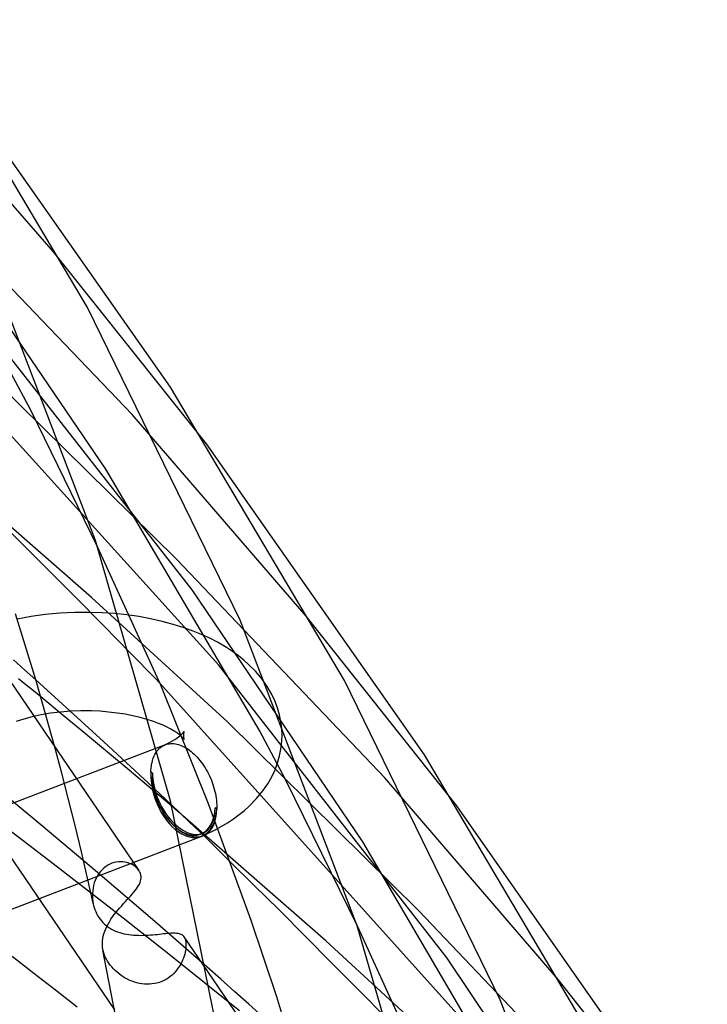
# Model space of a CAD drawing. Header units: millimetres. Extents: x -657 to 657, y -323 to 528.
# Tile 130 of 131: x 486 to 514, y 205 to 245. Entities that reach past the tile are written whole.
import ezdxf

# ---------------------------------------------------------------- set-up
doc = ezdxf.new("R2010")
doc.units = ezdxf.units.MM
doc.layers.add('HIDDEN', color=7, linetype='Continuous')
doc.layers.add('THICK', color=7, linetype='Continuous')

msp = doc.modelspace()

# ---------------------------------------------------------------- linework, layer by layer
at = {"layer": 'HIDDEN'}
for p, q in [((487.266, 235.539), (480.125, 243.763)), ((490.457, 228.937), (481.893, 237.881)), ((489.396, 226.722), (482.543, 236.779)), ((493.475, 227.753), (487.266, 235.539)), ((492.893, 221.82), (483.65, 233.632)), ((493.976, 218.759), (481.352, 232.728)), ((492.262, 223.067), (484.711, 230.502)), ((486.36, 229.082), (485.54, 230.633)), ((489.066, 223.537), (486.36, 229.082)), ((497.519, 220.752), (490.457, 228.937)), ((495.625, 216.108), (489.396, 226.722)), ((488.814, 221.515), (483.101, 226.513)), ((486.065, 223.616), (485.073, 224.594)), ((487.104, 222.582), (486.065, 223.616)), ((500.712, 214.191), (492.262, 223.067)), ((488.181, 221.504), (487.104, 222.582)), ((489.284, 220.391), (488.181, 221.504)), ((494.326, 216.455), (488.814, 221.515)), ((499.829, 211.595), (492.893, 221.82)), ((486.361, 220.733), (485.797, 220.627)), ((486.939, 220.814), (486.361, 220.733)), ((487.527, 220.87), (486.939, 220.814)), ((488.121, 220.901), (487.527, 220.87)), ((488.732, 220.906), (488.121, 220.901)), ((489.252, 220.889), (488.732, 220.906)), ((489.752, 220.855), (489.252, 220.889)), ((490.247, 220.802), (489.752, 220.855)), ((490.734, 220.732), (490.247, 220.802)), ((491.211, 220.645), (490.734, 220.732)), ((503.638, 213.057), (497.519, 220.752)), ((490.402, 219.254), (489.284, 220.391)), ((491.677, 220.54), (491.211, 220.645)), ((492.128, 220.419), (491.677, 220.54)), ((492.57, 220.279), (492.128, 220.419)), ((492.936, 220.146), (492.57, 220.279)), ((493.28, 220.005), (492.936, 220.146)), ((493.609, 219.853), (493.28, 220.005)), ((493.92, 219.693), (493.609, 219.853)), ((494.285, 219.48), (493.92, 219.693)), ((494.54, 219.314), (494.285, 219.48)), ((494.772, 219.145), (494.54, 219.314)), ((494.988, 218.972), (494.772, 219.145)), ((503.239, 206.866), (493.976, 218.759)), ((495.188, 218.796), (494.988, 218.972)), ((495.477, 218.505), (495.188, 218.796)), ((495.742, 218.189), (495.477, 218.505)), ((487.479, 217.334), (486.552, 218.17)), ((504.293, 203.896), (491.592, 218.035)), ((495.946, 217.896), (495.742, 218.189)), ((496.119, 217.6), (495.946, 217.896)), ((487.669, 216.722), (486.756, 217.471)), ((496.254, 217.316), (496.119, 217.6)), ((488.4, 216.495), (487.479, 217.334)), ((496.362, 217.029), (496.254, 217.316)), ((486.768, 216.743), (486.404, 216.664)), ((487.152, 216.808), (486.768, 216.743)), ((487.553, 216.857), (487.152, 216.808)), ((487.966, 216.89), (487.553, 216.857)), ((488.573, 215.975), (487.669, 216.722)), ((488.386, 216.906), (487.966, 216.89)), ((488.807, 216.904), (488.386, 216.906)), ((489.16, 216.888), (488.807, 216.904)), ((489.509, 216.86), (489.16, 216.888)), ((489.849, 216.82), (489.509, 216.86)), ((490.179, 216.769), (489.849, 216.82)), ((490.495, 216.708), (490.179, 216.769)), ((490.794, 216.637), (490.495, 216.708)), ((496.443, 216.748), (496.362, 217.029)), ((496.5, 216.466), (496.443, 216.748)), ((486.066, 216.574), (485.757, 216.474)), ((486.404, 216.664), (486.066, 216.574)), ((489.315, 215.656), (488.4, 216.495)), ((491.074, 216.559), (490.794, 216.637)), ((491.332, 216.475), (491.074, 216.559)), ((491.536, 216.398), (491.332, 216.475)), ((491.722, 216.321), (491.536, 216.398)), ((491.887, 216.243), (491.722, 216.321)), ((502.1, 208.788), (494.326, 216.455)), ((496.534, 216.187), (496.5, 216.466)), ((489.466, 215.232), (488.573, 215.975)), ((492.033, 216.166), (491.887, 216.243)), ((492.188, 216.074), (492.033, 216.166)), ((492.281, 216.012), (492.188, 216.074)), ((492.359, 215.955), (492.281, 216.012)), ((492.422, 215.904), (492.359, 215.955)), ((492.359, 215.86), (492.422, 215.911)), ((492.422, 215.911), (492.472, 215.955)), ((492.472, 215.859), (492.422, 215.904)), ((492.472, 215.955), (492.531, 216.015)), ((492.531, 216.015), (492.563, 216.054)), ((492.546, 215.933), (492.545, 215.907)), ((492.545, 215.907), (492.547, 215.868)), ((492.548, 215.959), (492.546, 215.933)), ((492.547, 215.868), (492.551, 215.831)), ((492.551, 215.984), (492.548, 215.959)), ((492.558, 216.017), (492.551, 215.984)), ((492.566, 216.045), (492.558, 216.017)), ((492.563, 216.054), (492.576, 216.072)), ((492.573, 216.065), (492.566, 216.045)), ((492.578, 216.075), (492.573, 216.065)), ((492.576, 216.072), (492.578, 216.075)), ((496.704, 214.096), (495.625, 216.108)), ((496.545, 215.908), (496.534, 216.187)), ((496.54, 215.724), (496.545, 215.908)), ((491.808, 215.531), (480.149, 211.059)), ((490.224, 214.815), (489.315, 215.656)), ((491.667, 215.459), (491.716, 215.488)), ((491.716, 215.488), (491.767, 215.514)), ((491.766, 215.514), (492, 215.63)), ((491.767, 215.514), (491.773, 215.517)), ((491.773, 215.517), (491.78, 215.52)), ((491.78, 215.52), (491.786, 215.523)), ((491.786, 215.523), (491.793, 215.525)), ((491.793, 215.525), (491.8, 215.528)), ((491.8, 215.528), (491.806, 215.531)), ((491.806, 215.531), (491.861, 215.549)), ((491.861, 215.549), (491.917, 215.563)), ((491.917, 215.563), (491.974, 215.573)), ((491.974, 215.573), (492.034, 215.578)), ((492, 215.63), (492.188, 215.74)), ((492.034, 215.578), (492.094, 215.579)), ((492.094, 215.579), (492.155, 215.576)), ((492.155, 215.576), (492.217, 215.568)), ((492.188, 215.74), (492.281, 215.802)), ((492.217, 215.568), (492.28, 215.555)), ((492.28, 215.555), (492.344, 215.539)), ((492.281, 215.802), (492.359, 215.86)), ((492.344, 215.539), (492.408, 215.518)), ((492.408, 215.518), (492.473, 215.492)), ((492.531, 215.799), (492.472, 215.859)), ((492.473, 215.492), (492.538, 215.463)), ((492.563, 215.761), (492.531, 215.799)), ((492.551, 215.831), (492.558, 215.797)), ((492.558, 215.797), (492.566, 215.769)), ((492.576, 215.742), (492.563, 215.761)), ((492.566, 215.769), (492.573, 215.749)), ((492.573, 215.749), (492.578, 215.739)), ((492.578, 215.739), (492.576, 215.742)), ((496.501, 215.355), (496.526, 215.542)), ((496.526, 215.542), (496.54, 215.724)), ((487.61, 214.375), (487.326, 215.438)), ((490.348, 214.494), (489.466, 215.232)), ((491.333, 215.019), (491.36, 215.082)), ((491.36, 215.082), (491.389, 215.142)), ((491.389, 215.142), (491.422, 215.198)), ((491.422, 215.198), (491.456, 215.251)), ((491.456, 215.251), (491.494, 215.3)), ((491.494, 215.3), (491.534, 215.345)), ((491.534, 215.345), (491.576, 215.387)), ((491.576, 215.387), (491.621, 215.425)), ((491.621, 215.425), (491.667, 215.459)), ((492.538, 215.463), (492.602, 215.429)), ((492.602, 215.429), (492.666, 215.392)), ((492.666, 215.392), (492.73, 215.35)), ((492.73, 215.35), (492.793, 215.306)), ((492.793, 215.306), (492.855, 215.257)), ((492.855, 215.257), (492.917, 215.205)), ((492.917, 215.205), (492.978, 215.149)), ((492.978, 215.149), (493.039, 215.09)), ((493.039, 215.09), (493.098, 215.028)), ((496.367, 214.798), (496.446, 215.076)), ((496.446, 215.076), (496.501, 215.355)), ((491.127, 213.972), (490.224, 214.815)), ((491.241, 214.663), (491.253, 214.74)), ((491.253, 214.74), (491.269, 214.814)), ((491.269, 214.814), (491.287, 214.885)), ((491.287, 214.885), (491.308, 214.954)), ((491.308, 214.954), (491.333, 215.019)), ((493.098, 215.028), (493.156, 214.962)), ((493.156, 214.962), (493.212, 214.894)), ((493.212, 214.894), (493.267, 214.823)), ((493.267, 214.823), (493.32, 214.75)), ((493.32, 214.75), (493.372, 214.674)), ((493.372, 214.674), (493.422, 214.596)), ((496.261, 214.516), (496.367, 214.798)), ((487.885, 213.311), (487.61, 214.375)), ((491.219, 213.76), (490.348, 214.494)), ((491.222, 214.421), (491.225, 214.504)), ((491.289, 214.384), (491.222, 214.421)), ((491.225, 214.504), (491.232, 214.585)), ((491.232, 214.585), (491.241, 214.663)), ((493.422, 214.596), (493.47, 214.515)), ((493.47, 214.515), (493.516, 214.433)), ((493.516, 214.433), (493.559, 214.349)), ((493.559, 214.349), (493.601, 214.263)), ((496.129, 214.235), (496.261, 214.516)), ((486.76, 212.281), (484.385, 214.243)), ((492.062, 213.089), (491.127, 213.972)), ((493.601, 214.263), (493.64, 214.177)), ((493.64, 214.177), (493.676, 214.089)), ((493.676, 214.089), (493.71, 214)), ((493.71, 214), (493.741, 213.911)), ((493.741, 213.911), (493.77, 213.82)), ((495.763, 213.654), (495.962, 213.942)), ((495.962, 213.942), (496.129, 214.235)), ((499.614, 208.135), (496.704, 214.096)), ((507.745, 205.997), (500.712, 214.191)), ((492.076, 213.031), (491.219, 213.76)), ((493.77, 213.82), (493.796, 213.73)), ((493.796, 213.73), (493.819, 213.639)), ((493.819, 213.639), (493.839, 213.549)), ((493.839, 213.549), (493.857, 213.459)), ((495.508, 213.343), (495.763, 213.654)), ((488.15, 212.247), (487.885, 213.311)), ((493.857, 213.459), (493.871, 213.369)), ((493.871, 213.369), (493.883, 213.28)), ((493.883, 213.28), (493.891, 213.192)), ((493.891, 213.192), (493.897, 213.105)), ((493.897, 213.105), (493.899, 213.019)), ((495.212, 213.041), (495.508, 213.343)), ((493.898, 212.935), (493.831, 212.972)), ((493.899, 213.019), (493.898, 212.935)), ((494.577, 212.526), (494.804, 212.693)), ((494.804, 212.693), (495.015, 212.865)), ((495.015, 212.865), (495.212, 213.041)), ((487.264, 210.692), (484.823, 212.553)), ((489.058, 210.348), (486.76, 212.281)), ((498.328, 207.566), (492.511, 212.66)), ((493.879, 212.099), (494.334, 212.365)), ((494.334, 212.365), (494.577, 212.526)), ((488.406, 211.182), (488.15, 212.247)), ((493.381, 211.854), (493.879, 212.099)), ((493.276, 211.81), (477.64, 205.812)), ((506.072, 200.931), (499.829, 211.595)), ((488.653, 210.116), (488.406, 211.182)), ((489.647, 208.844), (487.264, 210.692)), ((489.555, 210.685), (489.47, 210.64)), ((489.641, 210.722), (489.555, 210.685)), ((489.729, 210.749), (489.641, 210.722)), ((489.817, 210.769), (489.729, 210.749)), ((489.906, 210.78), (489.817, 210.769)), ((489.994, 210.784), (489.906, 210.78)), ((490.08, 210.78), (489.994, 210.784)), ((490.164, 210.769), (490.08, 210.78)), ((490.245, 210.751), (490.164, 210.769)), ((490.322, 210.728), (490.245, 210.751)), ((490.396, 210.698), (490.322, 210.728)), ((490.466, 210.664), (490.396, 210.698)), ((495.405, 209.837), (494.432, 210.794)), ((489.11, 210.3), (489.054, 210.212)), ((491.288, 208.436), (489.058, 210.348)), ((489.172, 210.382), (489.11, 210.3)), ((489.239, 210.458), (489.172, 210.382)), ((489.312, 210.527), (489.239, 210.458)), ((489.389, 210.587), (489.312, 210.527)), ((489.47, 210.64), (489.389, 210.587)), ((490.53, 210.625), (490.466, 210.664)), ((490.59, 210.582), (490.53, 210.625)), ((490.643, 210.535), (490.59, 210.582)), ((490.69, 210.485), (490.643, 210.535)), ((490.731, 210.432), (490.69, 210.485)), ((488.89, 209.051), (488.653, 210.116)), ((488.927, 209.923), (488.898, 209.819)), ((488.963, 210.023), (488.927, 209.923)), ((489.005, 210.12), (488.963, 210.023)), ((489.054, 210.212), (489.005, 210.12)), ((488.852, 209.5), (488.851, 209.392)), ((488.861, 209.607), (488.852, 209.5)), ((488.876, 209.714), (488.861, 209.607)), ((488.898, 209.819), (488.876, 209.714)), ((496.425, 208.823), (495.405, 209.837)), ((488.851, 209.392), (488.852, 209.342)), ((488.852, 209.342), (488.855, 209.292)), ((488.855, 209.292), (488.859, 209.242)), ((488.859, 209.242), (488.865, 209.192)), ((488.865, 209.192), (488.873, 209.142)), ((488.873, 209.142), (488.881, 209.092)), ((488.881, 209.092), (488.9, 209.008)), ((488.9, 209.008), (488.923, 208.924)), ((488.923, 208.924), (488.95, 208.84)), ((488.95, 208.84), (488.983, 208.757)), ((488.983, 208.757), (489.02, 208.676)), ((489.02, 208.676), (489.063, 208.597)), ((492.017, 206.974), (489.647, 208.844)), ((497.484, 207.765), (496.425, 208.823)), ((510.672, 199.768), (502.1, 208.788)), ((489.063, 208.597), (489.11, 208.52)), ((489.11, 208.52), (489.161, 208.447)), ((489.161, 208.447), (489.217, 208.378)), ((489.217, 208.378), (489.276, 208.312)), ((489.276, 208.312), (489.338, 208.251)), ((493.489, 206.516), (491.288, 208.436)), ((489.338, 208.251), (489.405, 208.194)), ((489.405, 208.194), (489.475, 208.141)), ((489.475, 208.141), (489.548, 208.092)), ((489.548, 208.092), (489.624, 208.047)), ((489.624, 208.047), (489.703, 208.006)), ((489.703, 208.006), (489.785, 207.969)), ((489.785, 207.969), (489.869, 207.936)), ((489.869, 207.936), (489.956, 207.907)), ((489.956, 207.907), (490.045, 207.882)), ((490.045, 207.882), (490.136, 207.859)), ((491.819, 207.871), (491.893, 207.878)), ((491.893, 207.878), (491.965, 207.884)), ((491.965, 207.884), (492.032, 207.889)), ((492.032, 207.889), (492.095, 207.892)), ((492.095, 207.892), (492.155, 207.893)), ((492.155, 207.893), (492.211, 207.892)), ((492.211, 207.892), (492.263, 207.888)), ((492.263, 207.888), (492.312, 207.882)), ((492.312, 207.882), (492.357, 207.873)), ((492.357, 207.873), (492.399, 207.86)), ((490.136, 207.859), (490.229, 207.841)), ((490.229, 207.841), (490.324, 207.825)), ((490.324, 207.825), (490.42, 207.813)), ((490.42, 207.813), (490.517, 207.804)), ((490.517, 207.804), (490.616, 207.798)), ((490.616, 207.798), (490.715, 207.794)), ((490.715, 207.794), (490.815, 207.793)), ((490.815, 207.793), (490.914, 207.794)), ((490.914, 207.794), (491.013, 207.797)), ((491.013, 207.797), (491.111, 207.802)), ((491.111, 207.802), (491.207, 207.809)), ((491.207, 207.809), (491.302, 207.816)), ((491.302, 207.816), (491.396, 207.825)), ((491.396, 207.825), (491.487, 207.834)), ((491.487, 207.834), (491.575, 207.844)), ((491.575, 207.844), (491.659, 207.853)), ((491.659, 207.853), (491.741, 207.862)), ((491.741, 207.862), (491.819, 207.871)), ((492.399, 207.86), (492.438, 207.844)), ((492.438, 207.844), (492.474, 207.824)), ((492.474, 207.824), (492.507, 207.8)), ((492.507, 207.8), (492.536, 207.772)), ((492.536, 207.772), (492.563, 207.739)), ((492.563, 207.739), (492.577, 207.716)), ((492.565, 207.736), (493.525, 206.324)), ((492.577, 207.716), (492.591, 207.691)), ((492.591, 207.691), (492.603, 207.664)), ((492.603, 207.664), (492.613, 207.636)), ((492.613, 207.636), (492.622, 207.605)), ((492.622, 207.605), (492.63, 207.573)), ((492.63, 207.573), (492.639, 207.517)), ((492.639, 207.517), (492.645, 207.457)), ((498.572, 206.67), (497.484, 207.765)), ((503.944, 202.405), (498.328, 207.566)), ((489.288, 207.158), (489.271, 207.242)), ((489.311, 207.075), (489.288, 207.158)), ((489.339, 206.991), (489.311, 207.075)), ((492.613, 207.106), (492.594, 207.028)), ((492.627, 207.182), (492.613, 207.106)), ((492.638, 207.255), (492.627, 207.182)), ((492.644, 207.326), (492.638, 207.255)), ((492.646, 207.393), (492.644, 207.326)), ((492.645, 207.457), (492.646, 207.393)), ((489.374, 206.908), (489.339, 206.991)), ((489.415, 206.825), (489.374, 206.908)), ((489.461, 206.744), (489.415, 206.825)), ((489.512, 206.664), (489.461, 206.744)), ((494.362, 205.093), (492.017, 206.974)), ((492.475, 206.707), (492.433, 206.627)), ((492.511, 206.788), (492.475, 206.707)), ((492.543, 206.869), (492.511, 206.788)), ((492.571, 206.949), (492.543, 206.869)), ((492.594, 207.028), (492.571, 206.949)), ((510.264, 196.464), (503.239, 206.866)), ((489.569, 206.586), (489.512, 206.664)), ((489.632, 206.509), (489.569, 206.586)), ((489.7, 206.435), (489.632, 206.509)), ((489.772, 206.362), (489.7, 206.435)), ((489.849, 206.293), (489.772, 206.362)), ((489.929, 206.228), (489.849, 206.293)), ((492.218, 206.319), (492.152, 206.249)), ((492.279, 206.393), (492.218, 206.319)), ((492.335, 206.469), (492.279, 206.393)), ((492.387, 206.547), (492.335, 206.469)), ((492.433, 206.627), (492.387, 206.547)), ((499.677, 205.548), (498.572, 206.67)), ((490.012, 206.167), (489.929, 206.228)), ((490.097, 206.11), (490.012, 206.167)), ((490.185, 206.058), (490.097, 206.11)), ((490.276, 206.01), (490.185, 206.058)), ((490.368, 205.966), (490.276, 206.01)), ((490.463, 205.927), (490.368, 205.966)), ((490.559, 205.894), (490.463, 205.927)), ((490.658, 205.865), (490.559, 205.894)), ((491.566, 205.883), (491.468, 205.855)), ((491.661, 205.919), (491.566, 205.883)), ((491.752, 205.96), (491.661, 205.919)), ((491.84, 206.007), (491.752, 205.96)), ((491.925, 206.06), (491.84, 206.007)), ((492.005, 206.119), (491.925, 206.06)), ((492.081, 206.182), (492.005, 206.119)), ((492.152, 206.249), (492.081, 206.182)), ((513.801, 198.361), (507.745, 205.997)), ((490.757, 205.842), (490.658, 205.865)), ((490.859, 205.825), (490.757, 205.842)), ((490.961, 205.813), (490.859, 205.825)), ((491.063, 205.808), (490.961, 205.813)), ((491.166, 205.81), (491.063, 205.808)), ((491.267, 205.818), (491.166, 205.81)), ((491.368, 205.833), (491.267, 205.818)), ((491.468, 205.855), (491.368, 205.833)), ((500.791, 204.411), (499.677, 205.548))]:
    msp.add_line(p, q, dxfattribs=at)
msp.add_arc((492.56, 213.678), 1.9, 290.9914, 294.2398, dxfattribs=at)
for major_axis, ratio, start_param, end_param in [((0.716, -1.867), 0.607065, -2.197625, -0.626828), ((0.821, -1.824), 0.579484, -2.231293, 0.00008), ((0.681, -1.774), 0.607065, -2.197625, 0.000121), ((0.78, -1.733), 0.579484, -2.231293, 0.00008), ((0.681, -1.774), 0.607065, 0.000121, 0.943968), ((0.716, -1.867), 0.607065, 0.000121, 0.943968), ((0.78, -1.733), 0.579484, 0.00008, 0.910299), ((0.821, -1.824), 0.579484, 0.00008, 0.910299), ((0.716, -1.867), 0.607065, -0.626828, 0.000121)]:
    msp.add_ellipse((492.56, 213.678), major_axis=major_axis, ratio=ratio, start_param=start_param, end_param=end_param, dxfattribs=at)
at = {"layer": 'THICK'}
for p, q in [((488.654, 233.285), (481.71, 244.969)), ((492.016, 230.048), (483.312, 242.448)), ((488.971, 223.824), (484.307, 235.99)), ((494.851, 220.586), (488.654, 233.285)), ((499.084, 218.135), (492.016, 230.048)), ((502.323, 215.126), (493.475, 227.753)), ((492.022, 213.254), (488.971, 223.824)), ((491.631, 217.944), (489.066, 223.537)), ((482.878, 221.979), (490.732, 210.43)), ((486.563, 218.133), (485.731, 220.853)), ((499.597, 208.186), (494.851, 220.586)), ((490.6, 219.052), (490.402, 219.254)), ((486.099, 218.577), (485.644, 218.983)), ((490.799, 218.849), (490.6, 219.052)), ((490.997, 218.646), (490.799, 218.849)), ((486.552, 218.17), (486.099, 218.577)), ((491.195, 218.442), (490.997, 218.646)), ((491.394, 218.238), (491.195, 218.442)), ((486.154, 217.962), (485.852, 218.208)), ((486.456, 217.716), (486.154, 217.962)), ((487.326, 215.438), (486.563, 218.133)), ((491.592, 218.035), (491.394, 218.238)), ((493.56, 213.132), (491.631, 217.944)), ((505.396, 205.181), (499.084, 218.135)), ((486.756, 217.471), (486.456, 217.716)), ((509.516, 202.984), (502.323, 215.126)), ((494.126, 202.899), (492.022, 213.254)), ((492.416, 212.751), (492.062, 213.089)), ((495.277, 208.442), (493.56, 213.132)), ((484.236, 212.869), (489.747, 204.766)), ((492.149, 212.969), (492.076, 213.031)), ((492.222, 212.907), (492.149, 212.969)), ((492.294, 212.846), (492.222, 212.907)), ((492.367, 212.784), (492.294, 212.846)), ((492.439, 212.722), (492.367, 212.784)), ((492.788, 212.394), (492.416, 212.751)), ((492.511, 212.66), (492.439, 212.722)), ((512.63, 200.204), (503.638, 213.057)), ((493.177, 212.018), (492.788, 212.394)), ((493.581, 211.626), (493.177, 212.018)), ((494, 211.218), (493.581, 211.626)), ((494.432, 210.794), (494, 211.218)), ((490.75, 210.403), (490.731, 210.432)), ((490.767, 210.372), (490.75, 210.403)), ((490.782, 210.341), (490.767, 210.372)), ((490.795, 210.31), (490.782, 210.341)), ((490.805, 210.277), (490.795, 210.31)), ((490.813, 210.245), (490.805, 210.277)), ((490.721, 209.812), (490.755, 209.877)), ((490.755, 209.877), (490.782, 209.94)), ((490.782, 209.94), (490.803, 210.003)), ((490.803, 210.003), (490.816, 210.065)), ((490.822, 210.186), (490.813, 210.245)), ((490.816, 210.065), (490.823, 210.126)), ((490.823, 210.126), (490.822, 210.186)), ((490.468, 209.471), (490.528, 209.543)), ((490.528, 209.543), (490.584, 209.612)), ((490.584, 209.612), (490.635, 209.68)), ((490.635, 209.68), (490.681, 209.747)), ((490.681, 209.747), (490.721, 209.812)), ((490.038, 208.996), (490.115, 209.082)), ((490.115, 209.082), (490.191, 209.165)), ((490.191, 209.165), (490.264, 209.245)), ((490.264, 209.245), (490.335, 209.323)), ((490.335, 209.323), (490.403, 209.398)), ((490.403, 209.398), (490.468, 209.471)), ((489.738, 208.635), (489.811, 208.729)), ((489.811, 208.729), (489.886, 208.82)), ((489.886, 208.82), (489.962, 208.909)), ((489.962, 208.909), (490.038, 208.996)), ((489.485, 208.25), (489.541, 208.347)), ((489.541, 208.347), (489.603, 208.444)), ((489.603, 208.444), (489.668, 208.54)), ((489.668, 208.54), (489.738, 208.635)), ((496.33, 205.297), (495.277, 208.442)), ((489.317, 207.859), (489.349, 207.956)), ((489.349, 207.956), (489.388, 208.054)), ((489.388, 208.054), (489.434, 208.152)), ((489.434, 208.152), (489.485, 208.25)), ((502.703, 197.408), (499.597, 208.186)), ((502.185, 202.517), (499.614, 208.135)), ((489.254, 207.472), (489.259, 207.568)), ((489.259, 207.568), (489.272, 207.665)), ((489.272, 207.665), (489.291, 207.762)), ((489.291, 207.762), (489.317, 207.859)), ((489.254, 207.434), (489.254, 207.472)), ((489.255, 207.396), (489.254, 207.434)), ((489.257, 207.357), (489.255, 207.396)), ((489.261, 207.319), (489.257, 207.357)), ((489.265, 207.28), (489.261, 207.319)), ((489.271, 207.242), (489.265, 207.28)), ((489.775, 204.609), (489.279, 207.198)), ((486.473, 206.247), (485.594, 206.929)), ((494.062, 206.01), (493.489, 206.516)), ((493.525, 206.324), (501.53, 194.554)), ((487.351, 205.562), (486.473, 206.247)), ((494.633, 205.503), (494.062, 206.01)), ((488.228, 204.873), (487.351, 205.562)), ((495.202, 204.996), (494.633, 205.503)), ((494.819, 204.723), (494.362, 205.093)), ((497.173, 202.548), (496.33, 205.297)), ((510.223, 192.547), (505.396, 205.181)), ((495.769, 204.488), (495.202, 204.996))]:
    msp.add_line(p, q, dxfattribs=at)

doc.saveas('drawing.dxf')
